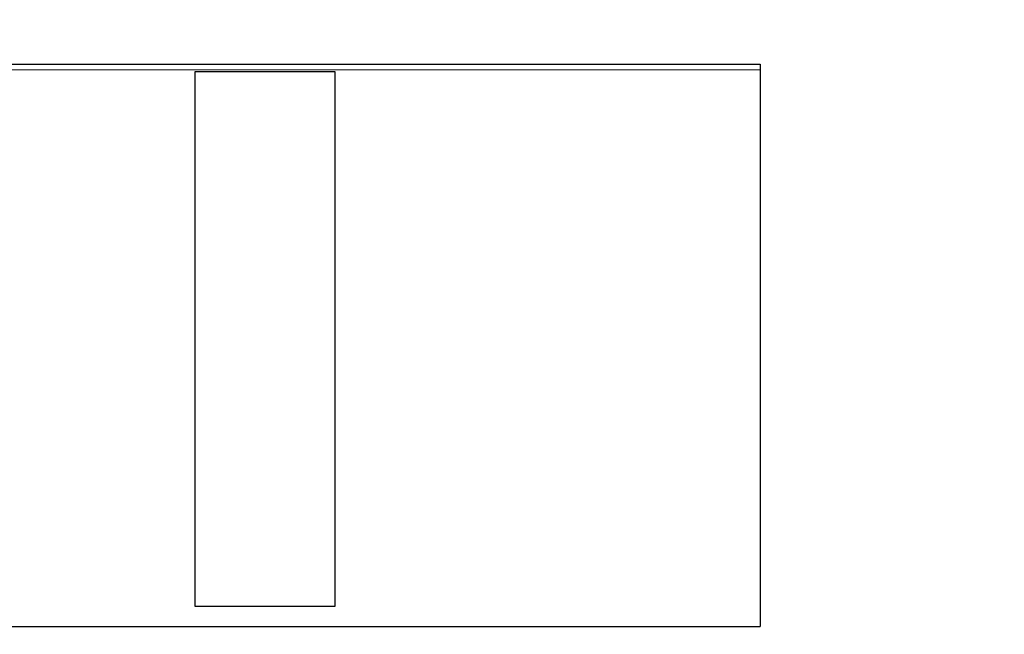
# Model space of a CAD drawing. Header units: inches. Extents: x 0 to 29700, y -16 to 21000.
# Tile 203 of 235: x 20140 to 21692, y 16081 to 17050. Entities that reach past the tile are written whole.
import ezdxf

# ---------------------------------------------------------------- set-up
doc = ezdxf.new("R2010")
doc.units = ezdxf.units.IN
doc.layers.add('1', color=7, linetype='Continuous', true_color=0xffffff)
doc.layers.add('254', color=7, linetype='Continuous', true_color=0xffffff)
doc.styles.add('latin_extended', font='simplex.shx')
doc.dimstyles.get("Standard").update_dxf_attribs({"dimtxt": 0.18, "dimasz": 0.18, "dimexe": 0.18, "dimexo": 0.0625, "dimgap": 0.09, "dimtad": 0, "dimtih": 1, "dimtoh": 1, "dimdec": 4, "dimzin": 0, "dimdsep": 46, "dimtxsty": 'Standard', "dimcen": 0.09, "dimadec": 0, "dimazin": 0, "dimtfac": 1, "dimtdec": 4, "dimtofl": 0, "dimtmove": 0, "dimatfit": 3, "dimfxl": 1, "dimtolj": 1, "dimtzin": 0, "dimarcsym": 0})

# ---------------------------------------------------------------- blocks, each defined once
blk = doc.blocks.new('_U6')
at = {"layer": '254', "color": 3, "linetype": 'Continuous', "lineweight": 13, "transparency": 16777216}
for p, q in [((17834.9, 15248.6), (17834.9, 18496.2)), ((28938.9, 16821), (28938.9, 18496.2)), ((18009.9, 18446.2), (28763.9, 18446.2))]:
    blk.add_line(p, q, dxfattribs=at)
at = {"layer": '254', "color": 3, "transparency": 16777216}
for points in [[(18009.9, 18475.4), (18009.9, 18417.1), (17834.9, 18446.2)], [(28763.9, 18417.1), (28763.9, 18475.4), (28938.9, 18446.2)]]:
    blk.add_solid(points, dxfattribs=at)
at = {"layer": 'Defpoints', "color": 0, "transparency": 16777216}
for p in [(28938.9, 18446.2), (28938.9, 16771), (17834.9, 15198.6)]:
    blk.add_point(p, dxfattribs=at)
at = {"layer": '254', "color": 2, "lineweight": 13, "transparency": 16777216, "insert": (23053.6, 18708.7), "char_height": 175, "attachment_point": 1, "style": 'latin_extended'}
blk.add_mtext('\\A1;\\C2;~11m', dxfattribs=at)

msp = doc.modelspace()

# ---------------------------------------------------------------- linework, layer by layer
at = {"layer": '1', "color": 2, "linetype": 'Continuous', "lineweight": 25}
for p, q in [((18606.932, 16979.607), (21306.932, 16979.607)), ((21306.932, 16979.607), (21306.932, 16970.607)), ((21306.932, 16970.607), (21306.932, 16093.607)), ((20416.932, 16968.107), (20636.932, 16968.107)), ((20416.932, 16125.107), (20416.932, 16968.107)), ((20636.932, 16968.107), (20636.932, 16125.107)), ((20636.932, 16125.107), (20416.932, 16125.107)), ((18606.932, 16093.607), (21306.932, 16093.607))]:
    msp.add_line(p, q, dxfattribs=at)
at = {"layer": '1', "color": 110, "linetype": 'Continuous', "lineweight": 13}
msp.add_line((18606.932, 16970.607), (21306.932, 16970.607), dxfattribs=at)

# ---------------------------------------------------------------- dimensions: what is measured, and where the dimension line sits
at = {"layer": '254', "color": 2, "linetype": 'Continuous', "lineweight": 13}
dim = msp.add_linear_dim(base=(28938.932, 18446.224), p1=(17834.932, 15198.607), p2=(28938.932, 16771.04), text='\\C2;~11m', dimstyle='Standard', override={"dimscale": 50, "dimtxt": 3.5, "dimasz": 3.5, "dimexe": 1, "dimexo": 1, "dimgap": 1.75, "dimtad": 1, "dimtih": 1, "dimtoh": 0, "dimdec": 2, "dimlfac": 0.02, "dimzin": 8, "dimdsep": 46, "dimlunit": 2, "dimpost": '', "dimtxsty": 'latin_extended', "dimsah": 1, "dimse1": 0, "dimse2": 0, "dimsd1": 0, "dimsd2": 0, "dimclrd": 3, "dimclre": 3, "dimclrt": 2, "dimtol": 0, "dimtm": -0.1, "dimtfac": 0.714286, "dimtdec": 3, "dimtofl": 1, "dimtmove": 0, "dimtzin": 8, "dimlwd": 13, "dimlwe": 13}, dxfattribs=at)
dim.commit()
dim.dimension.update_dxf_attribs({"geometry": '_U6', "text_midpoint": (23386.932, 18446.224), "dimtype": 160})

doc.saveas('drawing.dxf')
